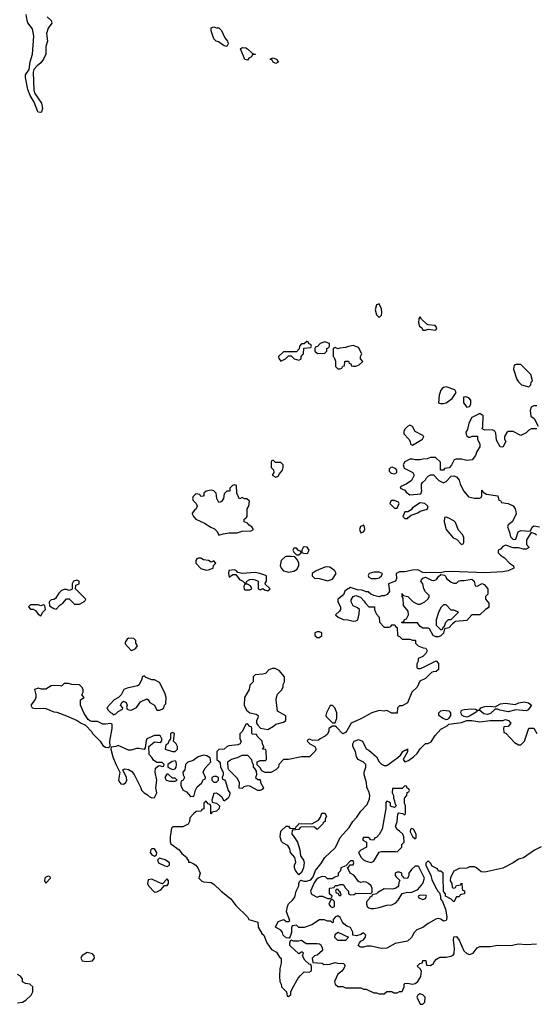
# Model space of a CAD drawing. Header units: inches. Extents: x 2674045 to 2721798, y 838094 to 949477.
# Tile 22 of 27: x 2703266 to 2707269, y 919014 to 926637. Entities that reach past the tile are written whole.
import ezdxf

# ---------------------------------------------------------------- set-up
doc = ezdxf.new("R2010")
doc.units = ezdxf.units.IN
doc.header["$MEASUREMENT"] = 0
doc.layers.add('C7901', color=7, linetype='Continuous')
doc.layers.add('C7902', color=7, linetype='Continuous')

msp = doc.modelspace()

# ---------------------------------------------------------------- linework, layer by layer
at = {"layer": 'C7901', "color": 5, "elevation": 40}
for points in [[(2703472.9, 920000), (2703470, 919999), (2703461, 919990), (2703458, 919970), (2703470, 919952), (2703506, 919990), (2703502.7, 920000)], [(2704656.7, 920000), (2704654, 919990), (2704674, 919970), (2704690, 919962), (2704750, 919958), (2704770, 919944.7), (2704826, 919890), (2704901, 919830), (2704939.6, 919779.6), (2705032, 919690), (2705042, 919670), (2705111, 919650), (2705114.8, 919610), (2705143, 919563), (2705158, 919550), (2705182, 919490), (2705218, 919438), (2705256.9, 919416.9), (2705279.6, 919379.6), (2705292, 919370), (2705291.6, 919331.6), (2705281, 919290), (2705278, 919230), (2705282, 919190), (2705292, 919170), (2705294, 919150), (2705334, 919110), (2705338, 919078), (2705350, 919074), (2705366, 919090), (2705366, 919110), (2705380.4, 919139.6), (2705423.2, 919216.8), (2705442, 919238), (2705470, 919264.7), (2705510, 919262), (2705527.3, 919272.7), (2705527.3, 919307.3), (2705522, 919322), (2705510, 919326), (2705476.4, 919356.4), (2705458, 919390), (2705466, 919410), (2705458, 919418), (2705450, 919418), (2705430, 919406), (2705358, 919470), (2705358, 919490), (2705366, 919514), (2705384.7, 919504.7), (2705430, 919504.7), (2705450, 919511.3), (2705484.7, 919484.7), (2705570, 919484.7), (2705590, 919482), (2705596.9, 919476.9), (2705610, 919454), (2705611.3, 919430), (2705570, 919395.3), (2705550, 919388), (2705532, 919370), (2705538, 919338), (2705610, 919332), (2705622, 919322), (2705670, 919324.7), (2705710, 919338), (2705731.6, 919331.6), (2705774, 919330), (2705782, 919322), (2705784.7, 919310), (2705778, 919290), (2705762, 919270), (2705730, 919248), (2705704.7, 919190), (2705711.1, 919171.1), (2705730, 919152), (2705770, 919152), (2705790, 919142), (2705910, 919142), (2705930, 919132), (2705950, 919132), (2706010, 919102), (2706030, 919102), (2706050, 919094), (2706090, 919094), (2706110, 919114), (2706150, 919114), (2706163.6, 919103.6), (2706190, 919102), (2706210, 919114), (2706230, 919114), (2706246, 919150), (2706246, 919170), (2706250, 919174), (2706270, 919178), (2706310, 919171), (2706330, 919176), (2706350, 919191.3), (2706375.3, 919230), (2706378, 919270), (2706368.4, 919288.4), (2706346, 919310), (2706366, 919330), (2706386, 919334), (2706390, 919352), (2706412.7, 919352.7), (2706418, 919318), (2706450, 919314), (2706458, 919322), (2706470, 919324.7), (2706478, 919342), (2706496.4, 919363.6), (2706520.4, 919379.6), (2706570, 919378), (2706610, 919386), (2706625.2, 919394.8), (2706632.7, 919407.3), (2706635.6, 919444.4), (2706627, 919513), (2706630, 919536), (2706650, 919538.8), (2706671.8, 919511.8), (2706707.7, 919427.7), (2706730, 919407.7), (2706750, 919399.3), (2706779, 919410), (2706810, 919451.3), (2706830, 919462.8), (2706910, 919462), (2706970, 919470.8), (2707071.4, 919468.6), (2707130, 919481), (2707190, 919478), (2707270, 919481)], [(2706454.2, 920000), (2706459.8, 919979.8), (2706485.2, 919925.2), (2706506, 919890), (2706518, 919878), (2706526.8, 919850), (2706527.3, 919830), (2706541, 919810), (2706564, 919750), (2706574.9, 919690), (2706572.8, 919667.2), (2706570, 919662), (2706550, 919657.2), (2706530, 919673.2), (2706510, 919677.2), (2706490, 919673.2), (2706430, 919639), (2706390, 919608), (2706342, 919590), (2706322, 919570), (2706302, 919530), (2706270, 919502), (2706175.3, 919484.7), (2706110, 919449), (2706065.6, 919445.6), (2705990, 919464), (2705956.9, 919463.1), (2705930, 919455.3), (2705910, 919455.3), (2705900.2, 919460.2), (2705888.7, 919470), (2705898, 919490), (2705910, 919502), (2705930, 919512), (2705942, 919530), (2705948, 919550), (2705930, 919568), (2705910, 919555.3), (2705876.9, 919543.1), (2705848, 919548), (2705847.3, 919572.7), (2705830, 919608), (2705800.2, 919620.2), (2705778, 919638), (2705766, 919650), (2705750, 919686), (2705730, 919698), (2705714, 919690), (2705694, 919670), (2705694, 919650), (2705690, 919646), (2705678, 919658), (2705650, 919658), (2705628.4, 919668.4), (2705590, 919668.7), (2705530.7, 919629.3), (2705470, 919608.7), (2705428.4, 919608.4), (2705410, 919626), (2705378, 919622), (2705372.7, 919607.3), (2705371.3, 919570), (2705362, 919538), (2705354, 919526), (2705330, 919528), (2705308, 919550), (2705302, 919570), (2705290, 919588), (2705248.7, 919610), (2705270, 919656), (2705311.6, 919671.6), (2705330, 919654), (2705350, 919654), (2705358, 919662), (2705334, 919730), (2705340.9, 919770), (2705350, 919791.3), (2705380.9, 919819.1), (2705397, 919843), (2705409.2, 919890), (2705429, 919930), (2705429, 919950), (2705434.6, 919965.4), (2705444.7, 919975.3), (2705467.3, 919967.3), (2705487.5, 919967.5), (2705522, 919978), (2705540.2, 919999.8), (2705540.3, 920000)], [(2705600.9, 920000), (2705578, 919990), (2705562.8, 919977.2), (2705546.8, 919953.2), (2705518, 919890), (2705527.9, 919867.9), (2705570, 919844.7), (2705588.9, 919851.1), (2705612, 919852), (2705650, 919834), (2705670, 919834), (2705682, 919838), (2705686, 919850), (2705666, 919870), (2705666, 919910), (2705670, 919914), (2705702, 919918), (2705710, 919934), (2705730, 919934), (2705750, 919942), (2705770, 919942), (2705776.9, 919936.9), (2705790, 919914), (2705814, 919890), (2705814, 919870), (2705830, 919862), (2705856.4, 919863.6), (2705870, 919874), (2705987.3, 919872.7), (2705998, 919882), (2705998, 919910), (2705988, 919930), (2705968, 919950), (2705950, 919959), (2705930, 919962), (2705910, 919958), (2705890, 919966), (2705865.2, 920000)], [(2705713.5, 920000), (2705703.6, 919996.4), (2705690, 919986), (2705650, 919986), (2705639, 919999), (2705633.2, 920000)], [(2706184, 920000), (2706212, 919972), (2706203.6, 919956.4), (2706202, 919930), (2706196.9, 919923.1), (2706174, 919910), (2706154.4, 919905.6), (2706090, 919908), (2706041, 919879), (2706030, 919868), (2705998, 919862), (2705994, 919850), (2705978, 919842), (2705974, 919830), (2705952.7, 919807.3), (2705952, 919790), (2705958, 919770), (2705970, 919761), (2705990, 919754.8), (2706010, 919754.8), (2706050, 919764), (2706110, 919781), (2706150, 919784.7), (2706180.2, 919799.8), (2706199.5, 919820.5), (2706230, 919872), (2706270, 919881), (2706300.4, 919879.6), (2706350, 919902), (2706389.2, 919950), (2706401.2, 919990), (2706396.2, 920000)], [(2706276.4, 920000), (2706270, 919988.7), (2706246, 919990), (2706236, 920000)], [(2706605.5, 920000), (2706603.6, 919996.4), (2706602, 919970), (2706614, 919950), (2706618, 919918), (2706630, 919914), (2706642, 919918), (2706650, 919934), (2706682, 919938), (2706686, 919950), (2706692.7, 919952.7), (2706694, 919910), (2706698, 919898), (2706711.6, 919891.6), (2706711.6, 919871.6), (2706710, 919868), (2706678, 919862), (2706670, 919846), (2706650, 919846), (2706630, 919808), (2706610, 919828), (2706566, 919850), (2706566, 919870), (2706548.4, 919888.4), (2706546.5, 920000)], [(2703250, 919026), (2703289, 919031), (2703314.6, 919045.4), (2703355.3, 919084.7), (2703368, 919110), (2703368, 919150), (2703346, 919170), (2703310, 919175.3), (2703288.9, 919188.9), (2703288.7, 919210), (2703272.7, 919232.7), (2703250, 919244)]]:
    msp.add_lwpolyline(points, dxfattribs=at)
for points in [[(2704410, 919986), (2704372.7, 919947.3), (2704350, 919953.2), (2704290, 919984), (2704262.8, 919977.2), (2704256, 919950), (2704264.7, 919930), (2704310, 919882), (2704330, 919884.7), (2704358.6, 919901.4), (2704387.3, 919932.7), (2704410, 919934), (2704418, 919950), (2704418, 919970)], [(2705730, 919906), (2705718, 919902), (2705714, 919890), (2705718, 919878), (2705734, 919874), (2705738, 919858), (2705750, 919854), (2705758, 919862), (2705750, 919886), (2705746, 919886)], [(2706370, 919858), (2706354, 919850), (2706358, 919838), (2706390, 919826), (2706410, 919834), (2706418, 919850), (2706415.3, 919855.3)], [(2705690, 919826), (2705678, 919822), (2705662, 919790), (2705674, 919770), (2705690, 919764.7), (2705706, 919770), (2705706, 919810)], [(2705730, 919508.7), (2705708.7, 919530), (2705710, 919554), (2705730, 919572), (2705812.7, 919532.7), (2705790, 919509)], [(2703790, 919414), (2703746.8, 919390), (2703741, 919370), (2703751.1, 919351.1), (2703784.9, 919344.9), (2703810, 919347.3), (2703830, 919351), (2703845.2, 919370), (2703844, 919390), (2703830, 919404)], [(2706365.4, 919094.6), (2706350, 919086), (2706342, 919070), (2706370, 919014), (2706390, 919014), (2706406, 919030), (2706408, 919070), (2706390, 919088)]]:
    msp.add_lwpolyline(points, close=True, dxfattribs=at)
at = {"layer": 'C7902', "color": 5}
for points, elevation in [([(2703479.4, 926659.4), (2703510.4, 926630), (2703516.3, 926610), (2703488.1, 926571.9), (2703472.7, 926530), (2703482.3, 926470), (2703468.7, 926430), (2703470, 926369.6), (2703451.6, 926330), (2703430, 926303.1), (2703400.8, 926279.2), (2703374.9, 926250), (2703370.3, 926230), (2703376.5, 926090), (2703384.8, 926064.8), (2703434.7, 925990), (2703441.7, 925950), (2703436.2, 925923.8), (2703430, 925918), (2703410, 925922), (2703403.6, 925930), (2703377.2, 925997.2), (2703346.9, 926050), (2703330, 926097.2), (2703311.3, 926190), (2703311.8, 926210), (2703338.4, 926250), (2703348.2, 926310), (2703364.6, 926370), (2703374.6, 926510), (2703365.6, 926565.6), (2703330, 926612.3), (2703323.1, 926630), (2703316.6, 926676.6)], 20), ([(2707272, 923648), (2707250, 923648), (2707230, 923638), (2707221, 923610), (2707226, 923566), (2707252, 923550), (2707282, 923490)], 40), ([(2707274, 923470), (2707230, 923468), (2707210, 923458), (2707190, 923438), (2707150, 923418), (2707090, 923448), (2707050, 923448), (2707039.6, 923440.4), (2707022, 923410), (2707022, 923390), (2707032, 923370), (2707010, 923326), (2706988, 923330), (2706960.4, 923380.4), (2706954.6, 923434.6), (2706948, 923450), (2706930, 923462), (2706870, 923458), (2706848, 923468), (2706855.3, 923484.7), (2706858, 923570), (2706830, 923588), (2706770, 923558), (2706747.1, 923512.9), (2706736, 923464), (2706723.6, 923443.6), (2706724.7, 923424.7), (2706730, 923414), (2706743.6, 923403.6), (2706756.4, 923403.6), (2706772.7, 923412.7), (2706812.7, 923412.7), (2706814, 923390), (2706832, 923350), (2706831.3, 923330), (2706807.1, 923292.9), (2706798, 923262), (2706772, 923230), (2706730, 923224), (2706690, 923235.3), (2706645.4, 923234.6), (2706631.6, 923228.4), (2706611.6, 923188.4), (2706592.7, 923167.3), (2706558, 923162), (2706550, 923148), (2706526, 923150), (2706526, 923210), (2706487.3, 923247.3), (2706450, 923248), (2706423.6, 923236.4), (2706390, 923235.3), (2706368.9, 923228.9), (2706331.1, 923228.9), (2706310, 923235.3), (2706290, 923235.3), (2706250, 923214), (2706238, 923190), (2706244.7, 923164.7), (2706312, 923130), (2706322, 923110), (2706302, 923070), (2706259.8, 923040.2), (2706218, 923022), (2706214, 923010), (2706250, 922994), (2706259.8, 922979.8), (2706290, 922958), (2706374, 922966), (2706382, 922990), (2706378, 923010), (2706380.4, 923039.6), (2706387.3, 923052.7), (2706410, 923074), (2706418, 923090), (2706430, 923102), (2706450, 923112), (2706472.7, 923112.7), (2706514, 923070), (2706550, 923052), (2706570, 923062), (2706610, 923102), (2706630, 923104.7), (2706650, 923098), (2706670, 923071.3), (2706679.8, 923039.8), (2706706.4, 922986.4), (2706744, 922944), (2706790, 922931.3), (2706827.3, 922932.7), (2706842, 922938), (2706846, 922950), (2706846, 922994), (2706850, 922994), (2706858, 922978), (2706883.6, 922963.6), (2706970.9, 922950.9), (2706978, 922918), (2706990, 922914), (2706998, 922898), (2707050, 922892), (2707090, 922872), (2707104.7, 922850), (2707111.3, 922830), (2707111.6, 922808.4), (2707082, 922750), (2707050, 922726), (2707044.7, 922710), (2707062, 922670), (2707070, 922634), (2707090, 922612), (2707110, 922614), (2707128.7, 922671.3), (2707150, 922681), (2707222, 922678), (2707238, 922710), (2707250, 922718), (2707294, 922710)], 40), ([(2707270, 922646), (2707256.4, 922656.4), (2707230, 922666), (2707192, 922610), (2707192.7, 922572.7), (2707214, 922550), (2707190, 922538), (2707170, 922538), (2707130, 922548), (2707090, 922548.7), (2707030, 922568), (2707010, 922558), (2706990, 922538), (2706974, 922530), (2706974, 922510), (2706992, 922490), (2707022, 922470), (2707062, 922430), (2707092.7, 922407.3), (2707094, 922390), (2707050, 922369.2), (2707010, 922360.9), (2706870, 922354.5), (2706610, 922365.2), (2706556.9, 922363.1), (2706526.4, 922353.6), (2706450, 922357.2), (2706410, 922354), (2706390, 922357.2), (2706350, 922377.2), (2706310, 922376), (2706250, 922362.7), (2706210, 922362), (2706182, 922350), (2706186, 922310), (2706178, 922290), (2706124.7, 922270), (2706131.3, 922210), (2706114, 922186), (2706090, 922175.3), (2706070, 922175.3), (2706050, 922169), (2706010, 922178), (2705986, 922190), (2705967.3, 922207.3), (2705950, 922208), (2705920.4, 922220.4), (2705883.1, 922223.1), (2705830, 922242), (2705796.9, 922223.1), (2705786.4, 922213.6), (2705774.8, 922185.2), (2705732, 922150), (2705732, 922130), (2705751.1, 922091.1), (2705751.3, 922070), (2705743.6, 922056.4), (2705714, 922030), (2705734, 922010), (2705772.7, 921992.7), (2705808.4, 921991.6), (2705850, 921981), (2705870, 921982), (2705886, 921990), (2705896.4, 922036.4), (2705898, 922070), (2705883.1, 922083.1), (2705850, 922098), (2705834, 922130), (2705834.6, 922145.4), (2705849, 922171), (2705870, 922178), (2705905.4, 922165.4), (2705936, 922136), (2705942, 922122), (2705970, 922092), (2706014, 922090), (2706014, 922070), (2706022, 922050), (2706030, 922034), (2706052, 922010), (2706052.7, 921972.7), (2706090, 921934), (2706130, 921934), (2706142, 921938), (2706148.4, 921951.6), (2706172, 921952), (2706178, 921938), (2706192, 921932), (2706194, 921870), (2706210, 921862), (2706225.4, 921845.4), (2706230, 921842), (2706290, 921842), (2706310, 921834), (2706330, 921834), (2706334, 921830), (2706334, 921810), (2706354, 921790), (2706392.7, 921772.7), (2706414, 921770), (2706422, 921750), (2706412, 921730), (2706390, 921706), (2706354, 921690), (2706354, 921670), (2706342, 921650), (2706342, 921622), (2706350, 921614), (2706370, 921614), (2706390, 921622), (2706492, 921672), (2706511.6, 921651.6), (2706510, 921606), (2706494, 921590), (2706470, 921588.7), (2706456.9, 921583.1), (2706410, 921535.3), (2706365.4, 921514.6), (2706344.7, 921470), (2706304.7, 921430), (2706271, 921349), (2706230, 921326), (2706210, 921326), (2706194, 921310), (2706190, 921268), (2706150, 921268.7), (2706110, 921288.7), (2706090, 921284), (2706050, 921288.7), (2705994, 921270), (2705910, 921224), (2705834, 921190), (2705802, 921130), (2705790, 921118), (2705770, 921108), (2705720.4, 921160.4), (2705710, 921168), (2705690, 921168), (2705662, 921150), (2705662, 921130), (2705650, 921106), (2705634, 921090), (2705594, 921070), (2705582, 921058), (2705536.4, 921056.4), (2705510, 921066), (2705498, 921062), (2705494, 921050), (2705514, 921030), (2705554, 921010), (2705562, 920990), (2705552, 920970), (2705512, 920930), (2705450, 920929.2), (2705350, 920909), (2705310, 920908), (2705274, 920870), (2705271.1, 920848.9), (2705250, 920828), (2705211.1, 920808.9), (2705168, 920808), (2705142, 920822), (2705130, 920846), (2705107.3, 920867.3), (2705106, 920890), (2705110, 920894), (2705130, 920902), (2705170, 920902), (2705178, 920910), (2705176.4, 920976.4), (2705170, 920986), (2705148, 920988), (2705158, 921002), (2705158, 921010), (2705148.4, 921028.4), (2705146, 921050), (2705106, 921090), (2705102, 921102), (2705070, 921106), (2705066, 921110), (2705066, 921150), (2705062, 921162), (2705050, 921166), (2705030, 921186), (2705018, 921182), (2704991.6, 921128.4), (2704972.7, 921107.3), (2704972, 921070), (2704982, 921050), (2704974, 921030), (2704956.9, 921023.1), (2704885.4, 921014.6), (2704874, 921010), (2704851.6, 920988.4), (2704810, 920986), (2704794, 920970), (2704794, 920910), (2704812.7, 920892.7), (2704819.6, 920879.6), (2704822, 920850), (2704842, 920810), (2704842, 920790), (2704834, 920770), (2704838, 920758), (2704852.7, 920752.7), (2704859.6, 920739.6), (2704882, 920670), (2704894, 920650), (2704892, 920630), (2704882, 920610), (2704850, 920586), (2704834.6, 920614.6), (2704813.6, 920633.6), (2704790, 920648), (2704770, 920646), (2704754, 920594), (2704758, 920578), (2704791.6, 920571.6), (2704814, 920550), (2704812, 920530), (2704790, 920508), (2704758, 920502), (2704750, 920486), (2704746, 920490), (2704747.3, 920547.3), (2704742, 920562), (2704727.3, 920567.3), (2704710, 920586), (2704694, 920570), (2704692, 920528), (2704678, 920522), (2704672, 920508), (2704632.7, 920507.3), (2704611.6, 920488.4), (2704583.6, 920456.4), (2704582, 920430), (2704571.1, 920408.9), (2704530, 920388), (2704452.7, 920387.3), (2704443.6, 920376.4), (2704430.8, 920310), (2704430.9, 920270.9), (2704436, 920256), (2704502, 920210), (2704522.8, 920182.8), (2704562, 920150), (2704562, 920142), (2704574, 920126), (2704574, 920114), (2704586, 920114), (2704610, 920104.7), (2704630, 920091.3), (2704646, 920070), (2704664.7, 920030), (2704656.7, 920000)], 40), ([(2705540.3, 920000), (2705559.3, 920050), (2705599.1, 920100.9), (2705629.6, 920150.4), (2705711.9, 920228.1), (2705750, 920306), (2705817.6, 920382.4), (2705846.6, 920430), (2705877, 920463), (2705909.3, 920510), (2705958.4, 920561.6), (2705975.1, 920604.9), (2705979, 920630), (2705974.6, 920654.6), (2705955.3, 920695.3), (2705954, 920730), (2705935.3, 920790), (2705935.3, 920810), (2705948.7, 920850), (2705948, 920870), (2705928.9, 920888.9), (2705888.9, 920908.9), (2705875.3, 920930), (2705868, 920970), (2705848, 921010), (2705848, 921030), (2705858, 921050), (2705890, 921064.7), (2705922, 921050), (2705950, 920992), (2705970, 920982), (2706031.1, 920931.1), (2706052, 920890), (2706070, 920872), (2706090, 920862), (2706110, 920862), (2706196, 920924), (2706217.2, 920942.8), (2706235.3, 920970), (2706250, 920981), (2706259, 920981), (2706270, 920991.3), (2706270.8, 920969.2), (2706238, 920910), (2706250, 920892), (2706278, 920902), (2706318, 920930), (2706344.7, 920955.3), (2706370, 920992), (2706410, 921032), (2706427.3, 921032.7), (2706454.6, 921045.4), (2706484.7, 921095.3), (2706530, 921144.7), (2706578, 921170), (2706590, 921182), (2706690, 921196), (2706730, 921212), (2706768.9, 921211.1), (2706830, 921201), (2706910, 921211.3), (2707008.4, 921211.6), (2707030, 921218), (2707054, 921210), (2707072, 921190), (2707050, 921166), (2707018, 921162), (2707014, 921150), (2707018, 921118), (2707032.7, 921112.7), (2707099.6, 921039.6), (2707130, 921022), (2707150, 921022), (2707178, 921050), (2707210, 921152), (2707250, 921152), (2707271.6, 921111.6)], 40), ([(2707307.5, 920232.5), (2707253.7, 920206.3), (2707170, 920148.7), (2707130, 920138), (2707090, 920108.7), (2707008.9, 920068.9), (2706870, 920038), (2706840.4, 920040.4), (2706806, 920070), (2706790, 920078), (2706750, 920078), (2706730, 920068), (2706670, 920066), (2706630, 920046), (2706605.5, 920000)], 40), ([(2705865.2, 920000), (2705854.6, 920014.6), (2705826, 920030), (2705806, 920074), (2705810, 920074), (2705826, 920094), (2705850, 920094), (2705855.3, 920110), (2705850, 920126), (2705830, 920126), (2705794, 920086), (2705754, 920070), (2705751.6, 920048.4), (2705734, 920030), (2705734, 920010), (2705730, 920006), (2705713.5, 920000)], 40), ([(2706396.2, 920000), (2706357.5, 920077.5), (2706350, 920084), (2706330, 920084), (2706302.5, 920057.5), (2706282, 920030), (2706282, 920010), (2706276.4, 920000)], 40), ([(2706546.5, 920000), (2706546, 920030), (2706530, 920046), (2706510, 920046), (2706502, 920062), (2706463.1, 920083.1), (2706450, 920106), (2706430, 920126), (2706412.7, 920107.3), (2706412, 920090), (2706451.1, 920011.1), (2706454.2, 920000)], 40), ([(2703502.7, 920000), (2703502, 920002), (2703490, 920006), (2703472.9, 920000)], 40), ([(2705633.2, 920000), (2705610, 920004), (2705600.9, 920000)], 40), ([(2706236, 920000), (2706226, 920010), (2706226, 920030), (2706210, 920038), (2706190, 920038), (2706174, 920030), (2706174, 920010), (2706184, 920000)], 40)]:
    msp.add_lwpolyline(points, dxfattribs=dict(at, elevation=elevation))
for points, elevation in [([(2704790, 926574), (2704810, 926574), (2704830, 926554), (2704856, 926496), (2704876, 926470), (2704881, 926450), (2704870, 926429.2), (2704850, 926434), (2704805.4, 926465.4), (2704789.2, 926470), (2704770, 926489.2), (2704749.5, 926550), (2704750, 926574), (2704770, 926582)], 20), ([(2705030, 926324), (2705009.3, 926329.3), (2704978, 926410), (2704990, 926422), (2705018, 926418), (2705030, 926412), (2705070, 926374), (2705094, 926370), (2705090, 926366), (2705070, 926366), (2705062, 926350), (2705041.4, 926338.6)], 20), ([(2705250, 926298), (2705230, 926309), (2705223.1, 926323.1), (2705209.6, 926329.6), (2705210, 926334), (2705230, 926342), (2705252, 926330), (2705271, 926311), (2705270, 926308)], 20), ([(2706050, 924438), (2706030, 924428), (2706020.5, 924390), (2706030, 924351.3), (2706050, 924331), (2706069, 924350), (2706072.3, 924370), (2706070, 924398)], 40), ([(2706370, 924335.3), (2706365.4, 924334.6), (2706358, 924322), (2706354.8, 924290), (2706364.5, 924264.5), (2706382, 924250), (2706390, 924234), (2706410, 924232), (2706430, 924242), (2706490, 924234), (2706498, 924250), (2706486, 924270), (2706430, 924275.3), (2706420.2, 924280.2), (2706379.3, 924319.3)], 40), ([(2705490, 924146), (2705470, 924126), (2705450, 924126), (2705434, 924110), (2705432.7, 924087.3), (2705410, 924066), (2705310, 924066), (2705272, 924030), (2705272.7, 924012.7), (2705290, 923994), (2705326, 924010), (2705350, 924034), (2705370, 924034), (2705394, 924010), (2705430, 924002), (2705446, 924010), (2705446, 924030), (2705466, 924050), (2705467.3, 924092.7), (2705522, 924098), (2705526, 924110), (2705522, 924122), (2705507.3, 924127.3), (2705502, 924142)], 40), ([(2705630, 924142), (2705594, 924130), (2705572.7, 924107.3), (2705558, 924102), (2705554, 924090), (2705554, 924070), (2705572.7, 924052.7), (2705630, 924054), (2705646, 924070), (2705646, 924090), (2705662, 924098), (2705666, 924110), (2705666, 924130)], 40), ([(2705850, 924114), (2705812.7, 924107.3), (2705790, 924098), (2705745.4, 924094.6), (2705730, 924088), (2705710, 924098), (2705694, 924090), (2705694, 924030), (2705702, 924022), (2705712, 923992), (2705712.7, 923952.7), (2705730, 923934), (2705750, 923934), (2705762, 923938), (2705770, 923954), (2705782, 923958), (2705786, 923990), (2705790, 923994), (2705812.7, 923992.7), (2705818, 923978), (2705832.7, 923972.7), (2705838, 923958), (2705850, 923954), (2705870, 923954), (2705896.4, 923963.6), (2705926, 923990), (2705906, 924010), (2705906, 924030), (2705918, 924050), (2705890, 924098)], 40), ([(2707150, 923968), (2707112.7, 923967.3), (2707098, 923962), (2707092, 923930), (2707118, 923850), (2707130, 923832), (2707154, 923810), (2707210, 923794), (2707226, 923810), (2707228.4, 923831.6), (2707238, 923842), (2707226, 923890)], 40), ([(2706570, 923794), (2706550, 923788.7), (2706539.8, 923780.2), (2706530, 923768), (2706517.3, 923730), (2706511.6, 923671.6), (2706525.4, 923665.4), (2706550, 923664.7), (2706570, 923671), (2706616.5, 923703.5), (2706648, 923750), (2706638, 923770)], 40), ([(2706723.6, 923716.4), (2706704.7, 923715.3), (2706704.7, 923670), (2706730, 923638), (2706750, 923642), (2706760.4, 923659.6), (2706762, 923690), (2706746, 923710)], 40), ([(2706290, 923498), (2706270, 923488), (2706252, 923470), (2706242, 923450), (2706242, 923430), (2706282, 923390), (2706291.6, 923371.6), (2706294, 923350), (2706310, 923342), (2706386, 923390), (2706398, 923410), (2706390, 923418), (2706328.9, 923448.9), (2706308.4, 923488.4)], 40), ([(2705230, 923226), (2705218, 923222), (2705214, 923210), (2705214, 923170), (2705231.6, 923151.6), (2705234, 923130), (2705222, 923110), (2705250, 923094), (2705270, 923102), (2705278, 923122), (2705302, 923150), (2705308.7, 923170), (2705308, 923190), (2705290, 923208), (2705248, 923208)], 40), ([(2706152.5, 923172.5), (2706142, 923170), (2706130, 923158), (2706130, 923142), (2706145.2, 923125.2), (2706170, 923121), (2706188, 923130), (2706188.7, 923150), (2706179.3, 923159.3)], 40), ([(2704930, 923035.3), (2704914, 923030), (2704894, 923010), (2704894, 922990), (2704890, 922986), (2704870, 922986), (2704850, 922966), (2704844.7, 922930), (2704830, 922906), (2704819.6, 922900.4), (2704810, 922898), (2704794, 922930), (2704788, 922970), (2704770, 922988), (2704750, 922995.3), (2704710, 922986), (2704694, 922970), (2704692, 922950), (2704687.3, 922947.3), (2704670, 922946), (2704662, 922962), (2704630, 922966), (2704610, 922946), (2704604.7, 922930), (2704610, 922914), (2704634, 922890), (2704642, 922870), (2704634, 922850), (2704619.6, 922840.4), (2704603.6, 922816.4), (2704602, 922810), (2704612, 922790), (2704632, 922770), (2704698, 922738), (2704746.8, 922706.8), (2704775.3, 922695.3), (2704795.3, 922675.3), (2704810, 922644.7), (2704843.1, 922656.9), (2704890, 922664.7), (2704950, 922664.7), (2704990, 922678), (2705060.4, 922679.6), (2705078, 922690), (2705066, 922710), (2705043.1, 922723.1), (2705030, 922738), (2705006, 922750), (2705006, 922770), (2705020.4, 922779.6), (2705028.4, 922791.6), (2705028.7, 922850), (2705042, 922870), (2705046, 922910), (2705027.3, 922927.3), (2705008.4, 922928.4), (2704990, 922938), (2704971.6, 922928.4), (2704966, 922930), (2704948, 922970), (2704946, 923030)], 40), ([(2706170, 922915.3), (2706150, 922915.3), (2706142, 922910), (2706134, 922890), (2706170, 922854), (2706190, 922854), (2706206, 922890), (2706202, 922902)], 40), ([(2706370, 922895.3), (2706310, 922858), (2706298, 922842), (2706272.7, 922827.3), (2706250, 922826), (2706234, 922790), (2706250, 922774), (2706270, 922774), (2706276.4, 922783.6), (2706300.4, 922799.6), (2706350, 922818), (2706370, 922832), (2706416.4, 922843.6), (2706427.3, 922852.7), (2706428, 922870), (2706406, 922890)], 40), ([(2705930, 922726), (2705922, 922718), (2705906.8, 922713.2), (2705898, 922690), (2705910, 922664.7), (2705930, 922672), (2705939, 922690), (2705938, 922710)], 40), ([(2706570, 922786), (2706558, 922782), (2706554, 922750), (2706571.3, 922690), (2706625.4, 922625.4), (2706650, 922614), (2706690, 922574), (2706702, 922578), (2706706, 922590), (2706706, 922630), (2706694.6, 922654.6), (2706664.7, 922684.7), (2706643.1, 922743.1), (2706630, 922758), (2706590, 922778)], 40), ([(2705410, 922546), (2705390, 922546), (2705382, 922530), (2705390, 922514), (2705410, 922494), (2705430, 922494), (2705446, 922510), (2705442, 922522), (2705427.3, 922527.3)], 40), ([(2705470, 922555.3), (2705462, 922550), (2705452, 922530), (2705452.7, 922512.7), (2705465.4, 922505.4), (2705490, 922504.7), (2705498, 922510), (2705508, 922530), (2705493.2, 922553.2)], 40), ([(2704670, 922468.7), (2704650, 922468.7), (2704638, 922462), (2704631.3, 922450), (2704631, 922430), (2704668.5, 922388.5), (2704710, 922376.3), (2704730, 922377.3), (2704750, 922384.7), (2704766, 922390), (2704768, 922412), (2704786, 922430), (2704770, 922446), (2704750, 922438), (2704730, 922448.7), (2704690, 922455.3)], 40), ([(2705370, 922482), (2705330, 922482), (2705322, 922478), (2705291.3, 922450), (2705284.7, 922410), (2705291.3, 922390), (2705310.7, 922370.7), (2705341.1, 922361.1), (2705350, 922359.1), (2705390, 922367.3), (2705416.6, 922383.4), (2705429.2, 922410), (2705429, 922430), (2705416.4, 922456.4), (2705398, 922478)], 40), ([(2704930, 922378), (2704886.4, 922373.6), (2704882.8, 922350), (2704890, 922322), (2704918, 922342), (2704942, 922342), (2704970, 922302), (2704994, 922290), (2705010, 922274), (2705022, 922278), (2705026, 922290), (2705050, 922302), (2705070, 922304.7), (2705090, 922301), (2705114, 922290), (2705114, 922230), (2705130, 922222), (2705150, 922234), (2705163.6, 922223.6), (2705190, 922214), (2705206, 922230), (2705166, 922270), (2705178, 922290), (2705178, 922330), (2705173.6, 922333.6), (2705126, 922350), (2705090, 922356), (2704988.7, 922348.7), (2704956.4, 922356.4), (2704946, 922370)], 40), ([(2705650, 922402), (2705630, 922398), (2705562, 922370), (2705532, 922350), (2705532, 922330), (2705550, 922312), (2705590, 922311.3), (2705650, 922291.3), (2705690, 922304.7), (2705718, 922350), (2705708, 922370), (2705670, 922398)], 40), ([(2706050, 922359.3), (2706010, 922359.3), (2705974, 922350), (2705966, 922334), (2705970, 922322), (2705990, 922311.3), (2706030, 922310.8), (2706050, 922316), (2706068.7, 922330), (2706078, 922350)], 40), ([(2703710, 922298), (2703682, 922290), (2703674, 922270), (2703674, 922230), (2703670, 922226), (2703650, 922218), (2703630, 922226), (2703610, 922226), (2703590, 922218), (2703570, 922198), (2703543.6, 922156.4), (2703531.6, 922148.4), (2703510, 922146), (2703494, 922130), (2703498, 922098), (2703530, 922078), (2703550, 922074), (2703576.4, 922103.6), (2703600.4, 922119.6), (2703630, 922154), (2703650, 922152), (2703690, 922112), (2703730, 922112), (2703770, 922134), (2703778, 922150), (2703698, 922230), (2703702, 922258), (2703726, 922270), (2703726, 922290)], 40), ([(2706630, 922274), (2706650, 922274), (2706666, 922290), (2706684.7, 922295.3), (2706710, 922294.8), (2706770, 922306), (2706786, 922290), (2706794, 922254), (2706810, 922252), (2706850, 922271.3), (2706863.6, 922263.6), (2706883.6, 922243.6), (2706892.7, 922227.3), (2706894, 922190), (2706874, 922170), (2706874, 922150), (2706899.6, 922119.6), (2706902, 922090), (2706896.9, 922083.1), (2706874, 922070), (2706830, 922028), (2706770, 922028), (2706730, 921986), (2706643.6, 921976.4), (2706619.6, 921960.4), (2706590, 921928), (2706558, 921922), (2706550, 921886), (2706530, 921866), (2706510, 921858), (2706490, 921858), (2706468.4, 921868.4), (2706442, 921922), (2706430, 921926), (2706390, 921926), (2706370, 921938), (2706347.3, 921967.3), (2706227.3, 921967.3), (2706227.3, 921972.7), (2706242, 921978), (2706247.3, 921992.7), (2706262, 921998), (2706278, 922030), (2706276.4, 922056.4), (2706240.4, 922100.4), (2706238, 922158), (2706228.4, 922171.6), (2706230, 922194), (2706238, 922178), (2706274, 922170), (2706314, 922130), (2706350, 922112), (2706370, 922112), (2706406, 922130), (2706430, 922154), (2706438, 922170), (2706438, 922178), (2706410, 922206), (2706398, 922230), (2706389, 922270), (2706375.3, 922290), (2706380.2, 922299.8), (2706390, 922312), (2706410, 922322), (2706457.3, 922297.3), (2706470, 922294), (2706483.2, 922296.8), (2706496.2, 922303.8), (2706510, 922324.7), (2706530, 922342), (2706557.3, 922337.3), (2706566.8, 922326.8), (2706572, 922310), (2706610, 922282)], 40), ([(2705030, 922266), (2705010, 922266), (2705002, 922250), (2705005.4, 922225.4), (2705010, 922222), (2705050, 922222), (2705066, 922230), (2705054.6, 922254.6)], 40), ([(2703450, 922106), (2703430, 922098), (2703410, 922106), (2703350, 922106), (2703334, 922090), (2703350, 922074), (2703370, 922074), (2703390, 922062), (2703410, 922034), (2703430, 922022), (2703446, 922050), (2703466, 922070), (2703462, 922102)], 40), ([(2706570, 922106), (2706550, 922106), (2706530, 922086), (2706510, 922046), (2706494, 921990), (2706494, 921950), (2706530, 921914), (2706542, 921918), (2706547.3, 921932.7), (2706558, 921942), (2706567.3, 921972.7), (2706587.3, 921992.7), (2706610, 921994), (2706666, 922050), (2706630, 922066), (2706610, 922066)], 40), ([(2705590, 921898), (2705570, 921898), (2705554, 921890), (2705554, 921870), (2705570, 921854), (2705590, 921854), (2705606, 921870), (2705606, 921890)], 40), ([(2704110, 921848), (2704099.6, 921840.4), (2704083.6, 921816.4), (2704083.6, 921803.6), (2704130, 921754), (2704150, 921762), (2704166, 921770), (2704178, 921790), (2704166, 921810), (2704166, 921830), (2704150, 921846)], 40), ([(2705245.4, 921614.6), (2705225.4, 921614.6), (2705196.9, 921603.1), (2705170, 921575.3), (2705150, 921568.7), (2705090, 921566), (2705074, 921550), (2705074, 921510), (2705050, 921486), (2705044.7, 921450), (2705006.8, 921390), (2705004.7, 921330), (2705024.7, 921290), (2705050, 921271.3), (2705099.6, 921259.6), (2705114, 921250), (2705112, 921230), (2705102, 921210), (2705102, 921190), (2705110, 921174), (2705132.7, 921152.7), (2705190, 921142), (2705233.2, 921166.8), (2705250, 921182), (2705310, 921198), (2705328.4, 921211.6), (2705328, 921248), (2705264, 921284), (2705254, 921370), (2705255.3, 921390), (2705264.7, 921415.3), (2705293.6, 921446.4), (2705308, 921470), (2705308, 921490), (2705318, 921510), (2705318, 921550), (2705277.5, 921597.5)], 40), ([(2704230, 921558), (2704214, 921550), (2704212, 921530), (2704192.7, 921487.3), (2704179.6, 921480.4), (2704098, 921462), (2704072, 921450), (2704051.3, 921408.7), (2704031.1, 921388.9), (2703998, 921370), (2703942, 921310), (2703952, 921290), (2703970, 921272), (2703984.7, 921264.7), (2703990, 921254), (2704010, 921262), (2704030, 921282), (2704062, 921298), (2704066, 921310), (2704048, 921330), (2704058, 921350), (2704070, 921362), (2704091.6, 921351.6), (2704098, 921330), (2704094, 921314), (2704098, 921298), (2704112.7, 921292.7), (2704130, 921292), (2704170, 921312), (2704203.1, 921356.9), (2704250, 921378), (2704262, 921370), (2704274, 921350), (2704311, 921331), (2704330, 921292), (2704350, 921291.3), (2704370, 921298), (2704382, 921310), (2704389.1, 921330.9), (2704399, 921341), (2704402, 921390), (2704390, 921426), (2704350, 921506), (2704310, 921526), (2704290, 921526), (2704244, 921544)], 40), ([(2703610, 921498), (2703590, 921478), (2703570, 921482), (2703510, 921479), (2703470, 921454), (2703434.6, 921454.6), (2703410, 921462), (2703382, 921450), (2703392, 921410), (2703392, 921390), (2703385.4, 921374.6), (2703352, 921330), (2703362, 921310), (2703390, 921302.8), (2703450, 921306.8), (2703470, 921304), (2703530, 921279.1), (2703554.9, 921274.9), (2703630, 921247.3), (2703712, 921210), (2703742, 921190), (2703776, 921176), (2703824, 921124), (2703831.3, 921110), (2703890.7, 921050.7), (2703910, 921018), (2703930, 921006), (2703950, 921002), (2703958, 921002), (2703967.3, 921012.7), (2703964, 921050), (2703982, 921150), (2703982, 921182), (2703970, 921188), (2703930, 921182), (2703910, 921184), (2703870, 921204), (2703824, 921204), (2703808.7, 921208.7), (2703798, 921218), (2703765.6, 921265.6), (2703738, 921330), (2703738, 921370), (2703766, 921390), (2703748, 921410), (2703758, 921430), (2703758, 921450), (2703748, 921470), (2703730, 921488), (2703670, 921488.7), (2703643.6, 921496.4)], 40), ([(2707190, 921286.6), (2707110, 921294), (2707050, 921278), (2706986, 921290), (2706970, 921298), (2706950, 921298), (2706914.9, 921265.1), (2706890, 921258), (2706862.4, 921262.4), (2706830, 921288), (2706812.7, 921287.3), (2706803.6, 921276.4), (2706750, 921244), (2706730, 921237.2), (2706710, 921241.2), (2706695.3, 921250), (2706684, 921270), (2706689, 921290), (2706710, 921296.3), (2706770, 921300.7), (2706798, 921298), (2706810, 921292), (2706827.3, 921292.7), (2706838, 921310), (2706870, 921319.3), (2706910, 921322), (2706950, 921318), (2706990, 921339.1), (2707030, 921344.9), (2707105.6, 921334.4), (2707132.7, 921347.3), (2707174.8, 921354.8), (2707207.3, 921347.3), (2707232, 921330), (2707206.4, 921293.6)], 40), ([(2705690, 921328), (2705672.7, 921327.3), (2705642, 921270), (2705638, 921250), (2705641, 921241), (2705690, 921194), (2705710, 921194), (2705722, 921230), (2705722, 921270), (2705708, 921310)], 40), ([(2706570, 921216), (2706542, 921230), (2706514, 921250), (2706514, 921270), (2706530, 921286), (2706550, 921291), (2706590, 921286), (2706602.8, 921270), (2706604, 921250), (2706590, 921228), (2706581, 921219)], 40), ([(2704350, 921095.3), (2704310, 921095.3), (2704251.6, 921068.4), (2704245.4, 921054.6), (2704239.6, 921000.4), (2704230, 920986), (2704190, 920995.3), (2704170, 920995.3), (2704130, 920982), (2704110, 920982), (2704030, 921018), (2704010, 921008.7), (2703974, 921006), (2703972, 920990), (2703986.8, 920930), (2704010, 920872), (2704042, 920810), (2704032, 920750), (2704042, 920730), (2704050, 920722), (2704070, 920718), (2704088, 920730), (2704095.3, 920750), (2704094, 920770), (2704066, 920830), (2704082, 920838), (2704110, 920831.3), (2704136.3, 920816.3), (2704153.7, 920793.7), (2704206, 920690), (2704211, 920671), (2704231, 920651), (2704256.9, 920636.9), (2704270, 920622), (2704290, 920612), (2704310, 920614), (2704328, 920650), (2704322, 920690), (2704329, 920750), (2704315.3, 920810), (2704318, 920842), (2704340.4, 920859.6), (2704350, 920862), (2704370, 920854), (2704382, 920858), (2704386, 920870), (2704370, 920886), (2704330, 920886), (2704303.1, 920903.1), (2704290, 920926), (2704268.4, 920948.4), (2704266, 921010), (2704310, 921046), (2704358, 921042), (2704367.3, 921052.7), (2704368, 921070), (2704358, 921090)], 40), ([(2704450, 921118), (2704434, 921110), (2704434, 921070), (2704423.6, 921056.4), (2704414, 921030), (2704398, 921022), (2704394, 920990), (2704450, 920971.3), (2704470, 920972), (2704488, 920990), (2704488, 921010), (2704478, 921030), (2704458, 921050), (2704466, 921110)], 40), ([(2704470, 920898), (2704446.4, 920893.6), (2704414, 920870), (2704414, 920850), (2704423.6, 920843.6), (2704450, 920832), (2704470, 920838), (2704479, 920850), (2704482, 920870), (2704478, 920890)], 40), ([(2704690, 920942), (2704650, 920928.7), (2704610, 920902), (2704570, 920888), (2704552, 920870), (2704544.7, 920830), (2704531.3, 920810), (2704532, 920790), (2704542, 920770), (2704534, 920750), (2704518, 920742), (2704514, 920730), (2704514, 920710), (2704522, 920690), (2704531.6, 920671.6), (2704558.8, 920658.8), (2704590, 920622), (2704610, 920624.7), (2704618, 920630), (2704628, 920672), (2704642, 920698), (2704674.6, 920725.4), (2704690, 920754), (2704702, 920758), (2704706, 920770), (2704688, 920810), (2704700.2, 920839.8), (2704746, 920890), (2704742, 920922), (2704716.4, 920936.4)], 40), ([(2705110, 920754), (2705130, 920754), (2705132, 920730), (2705154, 920690), (2705143.6, 920676.4), (2705130, 920668.7), (2705110, 920669.2), (2705050, 920702), (2705034, 920706), (2705003.6, 920696.4), (2704990, 920686), (2704967.3, 920687.3), (2704968, 920730), (2704950, 920766), (2704886, 920830), (2704880.4, 920840.4), (2704878, 920890), (2704883.1, 920896.9), (2704908.4, 920911.6), (2704954.6, 920925.4), (2704990, 920942), (2705030, 920942), (2705036.9, 920936.9), (2705062, 920910), (2705064.7, 920890), (2705074, 920870), (2705074, 920850), (2705083.6, 920843.6), (2705099.6, 920819.6), (2705102, 920790), (2705094, 920770)], 40), ([(2704416.4, 920796.4), (2704405.4, 920794.6), (2704392, 920770), (2704402, 920750), (2704430, 920742), (2704470, 920742), (2704486, 920750), (2704470, 920766), (2704450, 920766)], 40), ([(2704790, 920778), (2704770, 920778), (2704754, 920770), (2704754, 920750), (2704770, 920734), (2704790, 920734), (2704806, 920750), (2704806, 920770)], 40), ([(2706250, 920706), (2706230, 920686), (2706154, 920686), (2706152, 920650), (2706162, 920630), (2706162, 920610), (2706171.3, 920590), (2706172, 920570), (2706182, 920550), (2706170, 920538), (2706145.2, 920545.2), (2706138, 920550), (2706138, 920570), (2706130, 920578), (2706110, 920586), (2706103.6, 920576.4), (2706102, 920530), (2706074.8, 920370), (2706050, 920328), (2706030, 920306), (2706018, 920302), (2706010, 920286), (2705987.3, 920287.3), (2705970, 920306), (2705930, 920306), (2705923.6, 920296.4), (2705925.4, 920285.4), (2705954, 920270), (2705954, 920230), (2705910, 920208), (2705892, 920190), (2705911.3, 920150), (2705930, 920131.3), (2705950, 920121), (2705990, 920112), (2706010, 920122), (2706050, 920192), (2706070, 920198), (2706178, 920198), (2706190, 920194), (2706226, 920230), (2706228, 920250), (2706246, 920270), (2706242, 920310), (2706235.3, 920330), (2706210, 920355.3), (2706190, 920368), (2706179, 920390), (2706192, 920428), (2706194.6, 920485.4), (2706203.1, 920496.9), (2706231.6, 920491.6), (2706250, 920482), (2706255.3, 920490), (2706255.3, 920550), (2706248.4, 920571.6), (2706248, 920610), (2706266, 920630), (2706267.3, 920652.7), (2706282, 920658), (2706286, 920670), (2706282, 920682), (2706267.3, 920687.3), (2706262, 920702)], 40), ([(2705570, 920368), (2705550, 920386), (2705452.7, 920387.3), (2705438, 920382), (2705430, 920368), (2705378, 920362), (2705374, 920330), (2705390, 920314), (2705418, 920270), (2705436, 920210), (2705442.8, 920162.8), (2705464.7, 920130), (2705471, 920111), (2705466, 920070), (2705450, 920035.3), (2705430, 920015.3), (2705402, 920050), (2705395.3, 920070), (2705395.3, 920090), (2705404.7, 920115.3), (2705399, 920150), (2705365.2, 920190), (2705358.6, 920218.6), (2705343.7, 920243.7), (2705304.7, 920264.7), (2705294.6, 920274.6), (2705284, 920310), (2705290, 920354), (2705330, 920392), (2705350, 920392), (2705358, 920378), (2705390, 920374), (2705402, 920378), (2705410, 920394), (2705422, 920398), (2705430, 920414), (2705530, 920412), (2705580.4, 920439.6), (2705596.4, 920463.6), (2705607.3, 920492.7), (2705630, 920494), (2705642, 920470), (2705632.7, 920447.3), (2705632, 920430), (2705618, 920422), (2705614, 920410), (2705574, 920370)], 40), ([(2706304.7, 920375.3), (2706294, 920370), (2706292, 920350), (2706310, 920314), (2706330, 920294), (2706338, 920302), (2706338, 920330), (2706318, 920370)], 40), ([(2704310, 920218), (2704290, 920218), (2704282, 920210), (2704278, 920190), (2704290, 920172), (2704310, 920162), (2704326, 920170), (2704328, 920190)], 40), ([(2704350, 920146), (2704334, 920130), (2704342, 920110), (2704390, 920086), (2704410, 920082), (2704426, 920090), (2704426, 920110), (2704393.6, 920133.6)], 40)]:
    msp.add_lwpolyline(points, close=True, dxfattribs=dict(at, elevation=elevation))

doc.saveas('drawing.dxf')
